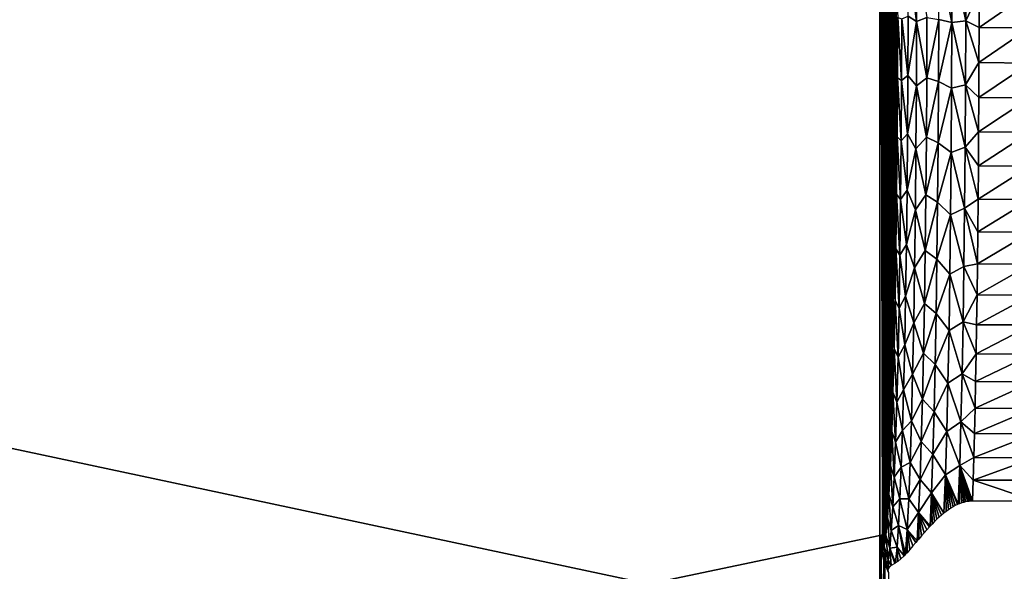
# Model space of a CAD drawing. Header units: millimetres. Extents: x -95 to 95, y -21 to 21.
# Tile 41 of 89: x -12 to 0, y 1 to 8. Entities that reach past the tile are written whole.
import ezdxf

# ---------------------------------------------------------------- set-up
doc = ezdxf.new("R2010")
doc.units = ezdxf.units.MM
doc.header["$LTSCALE"] = 135.540879
for name, color, linetype in [('19', 7, 'CONTINUOUS'), ('2', 7, 'CONTINUOUS'), ('49', 7, 'CONTINUOUS'), ('56', 7, 'CONTINUOUS'), ('72', 7, 'CONTINUOUS')]:
    doc.layers.add(name, color=color, linetype=linetype)

msp = doc.modelspace()

# ---------------------------------------------------------------- linework, layer by layer
at = {"layer": '19', "color": 7, "linetype": 'Continuous', "true_color": 0xe0f2ff}
for points in [[(-1.5, 1.496, 110), (-87.549, -16.549, 110), (-1.5, 16.549, 110), (-1.5, 1.496, 110)], [(-1.5, 16.549, 110), (-87.549, -16.549, 110), (-87.549, 16.549, 110), (-1.5, 16.549, 110)], [(-1.5, -1.496, 110), (-87.549, -16.549, 110), (-1.5, 1.496, 110), (-1.5, -1.496, 110)], [(-1.488, 1.343, 110), (-1.5, -1.496, 110), (-1.5, 1.496, 110), (-1.488, 1.343, 110)], [(-1.488, -1.343, 110), (-1.5, -1.496, 110), (-1.488, 1.343, 110), (-1.488, -1.343, 110)], [(-1.485, 1.324, 110), (-1.488, -1.343, 110), (-1.488, 1.343, 110), (-1.485, 1.324, 110)], [(-1.485, -1.324, 110), (-1.488, -1.343, 110), (-1.485, 1.324, 110), (-1.485, -1.324, 110)], [(-1.453, 1.193, 110), (-1.485, -1.324, 110), (-1.485, 1.324, 110), (-1.453, 1.193, 110)], [(-1.453, -1.193, 110), (-1.485, -1.324, 110), (-1.453, 1.193, 110), (-1.453, -1.193, 110)], [(-1.441, 1.156, 110), (-1.453, -1.193, 110), (-1.453, 1.193, 110), (-1.441, 1.156, 110)], [(-1.441, -1.156, 110), (-1.453, -1.193, 110), (-1.441, 1.156, 110), (-1.441, -1.156, 110)], [(-1.396, 1.05, 110), (-1.441, -1.156, 110), (-1.441, 1.156, 110), (-1.396, 1.05, 110)]]:
    msp.add_3dface(points, dxfattribs=at)
at = {"layer": '2', "color": 7, "linetype": 'Continuous', "true_color": 0xe0f2ff}
for points in [[(94, -20, 112.5), (94, 20, 112.5), (-94, 20, 112.5), (94, -20, 112.5)], [(-94, -20, 112.5), (94, -20, 112.5), (-94, 20, 112.5), (-94, -20, 112.5)]]:
    msp.add_3dface(points, dxfattribs=at)
at = {"layer": '49', "color": 7, "linetype": 'Continuous', "true_color": 0xe0f2ff}
for points in [[(-0.304, 8.046, 101.512), (0.304, 8.043, 101.512), (-0.304, 7.62, 101.546), (-0.304, 8.046, 101.512)], [(0.304, 8.043, 101.512), (0.304, 7.615, 101.547), (-0.304, 7.62, 101.546), (0.304, 8.043, 101.512)], [(-0.304, 7.62, 101.546), (0.304, 7.615, 101.547), (-0.306, 7.196, 101.603), (-0.304, 7.62, 101.546)], [(0.304, 7.615, 101.547), (0.306, 7.191, 101.604), (-0.306, 7.196, 101.603), (0.304, 7.615, 101.547)], [(-0.306, 7.196, 101.603), (0.306, 7.191, 101.604), (-0.307, 6.776, 101.683), (-0.306, 7.196, 101.603)], [(0.306, 7.191, 101.604), (0.307, 6.771, 101.684), (-0.307, 6.776, 101.683), (0.306, 7.191, 101.604)], [(-0.307, 6.776, 101.683), (0.307, 6.771, 101.684), (-0.31, 6.36, 101.785), (-0.307, 6.776, 101.683)], [(0.307, 6.771, 101.684), (0.31, 6.356, 101.786), (-0.31, 6.36, 101.785), (0.307, 6.771, 101.684)], [(-0.31, 6.36, 101.785), (0.31, 6.356, 101.786), (-0.313, 5.951, 101.909), (-0.31, 6.36, 101.785)], [(0.31, 6.356, 101.786), (0.313, 5.947, 101.91), (-0.313, 5.951, 101.909), (0.31, 6.356, 101.786)], [(-0.313, 5.951, 101.909), (0.313, 5.947, 101.91), (-0.316, 5.549, 102.055), (-0.313, 5.951, 101.909)], [(0.313, 5.947, 101.91), (0.316, 5.545, 102.056), (-0.316, 5.549, 102.055), (0.313, 5.947, 101.91)], [(-0.316, 5.549, 102.055), (0.316, 5.545, 102.056), (-0.32, 5.155, 102.222), (-0.316, 5.549, 102.055)], [(0.316, 5.545, 102.056), (0.32, 5.152, 102.224), (-0.32, 5.155, 102.222), (0.316, 5.545, 102.056)], [(-0.32, 5.155, 102.222), (0.32, 5.152, 102.224), (-0.324, 4.77, 102.41), (-0.32, 5.155, 102.222)], [(0.32, 5.152, 102.224), (0.324, 4.768, 102.412), (-0.324, 4.77, 102.41), (0.32, 5.152, 102.224)], [(-0.324, 4.77, 102.41), (0.324, 4.768, 102.412), (-0.329, 4.397, 102.619), (-0.324, 4.77, 102.41)], [(0.324, 4.768, 102.412), (0.329, 4.394, 102.62), (-0.329, 4.397, 102.619), (0.324, 4.768, 102.412)], [(-0.329, 4.397, 102.619), (0.329, 4.394, 102.62), (-0.334, 4.035, 102.846), (-0.329, 4.397, 102.619)], [(0.329, 4.394, 102.62), (0.334, 4.033, 102.848), (-0.334, 4.035, 102.846), (0.329, 4.394, 102.62)], [(-0.334, 4.035, 102.846), (0.334, 4.033, 102.848), (-0.34, 3.685, 103.093), (-0.334, 4.035, 102.846)], [(0.334, 4.033, 102.848), (0.34, 3.683, 103.095), (-0.34, 3.685, 103.093), (0.334, 4.033, 102.848)], [(-0.34, 3.685, 103.093), (0.34, 3.683, 103.095), (-0.346, 3.35, 103.359), (-0.34, 3.685, 103.093)], [(0.34, 3.683, 103.095), (0.346, 3.348, 103.36), (-0.346, 3.35, 103.359), (0.34, 3.683, 103.095)], [(-0.346, 3.35, 103.359), (0.346, 3.348, 103.36), (-0.352, 3.029, 103.642), (-0.346, 3.35, 103.359)], [(0.346, 3.348, 103.36), (0.352, 3.027, 103.643), (-0.352, 3.029, 103.642), (0.346, 3.348, 103.36)], [(-0.352, 3.029, 103.642), (0.352, 3.027, 103.643), (-0.359, 2.723, 103.941), (-0.352, 3.029, 103.642)], [(0.352, 3.027, 103.643), (0.359, 2.722, 103.942), (-0.359, 2.723, 103.941), (0.352, 3.027, 103.643)], [(-0.359, 2.723, 103.941), (0.359, 2.722, 103.942), (-0.366, 2.434, 104.257), (-0.359, 2.723, 103.941)], [(0.359, 2.722, 103.942), (0.366, 2.433, 104.258), (-0.366, 2.434, 104.257), (0.359, 2.722, 103.942)], [(-0.366, 2.434, 104.257), (0.366, 2.433, 104.258), (-0.374, 2.163, 104.587), (-0.366, 2.434, 104.257)], [(0.366, 2.433, 104.258), (0.374, 2.162, 104.588), (-0.374, 2.163, 104.587), (0.366, 2.433, 104.258)], [(-0.374, 2.163, 104.587), (0.382, 1.909, 104.932), (-0.382, 1.909, 104.932), (-0.374, 2.163, 104.587)], [(0.374, 2.162, 104.588), (0.382, 1.909, 104.932), (-0.374, 2.163, 104.587), (0.374, 2.162, 104.588)]]:
    msp.add_3dface(points, dxfattribs=at)
at = {"layer": '56', "color": 7, "linetype": 'Continuous', "true_color": 0xe0f2ff}
for points in [[(-1.354, 3.617, 104.435), (-1.5, 16.549, 110), (-1.348, 3.9, 104.177), (-1.354, 3.617, 104.435)], [(-1.348, 3.9, 104.177), (-1.5, 16.549, 110), (-1.341, 4.197, 103.934), (-1.348, 3.9, 104.177)], [(-1.341, 4.197, 103.934), (-1.5, 16.549, 110), (-1.335, 4.507, 103.708), (-1.341, 4.197, 103.934)], [(-1.335, 4.507, 103.708), (-1.5, 16.549, 110), (-1.33, 4.829, 103.499), (-1.335, 4.507, 103.708)], [(-1.33, 4.829, 103.499), (-1.5, 16.549, 110), (-1.325, 5.161, 103.309), (-1.33, 4.829, 103.499)], [(-1.325, 5.161, 103.309), (-1.5, 16.549, 110), (-1.32, 5.504, 103.136), (-1.325, 5.161, 103.309)], [(-1.32, 5.504, 103.136), (-1.5, 16.549, 110), (-1.316, 5.855, 102.983), (-1.32, 5.504, 103.136)], [(-1.316, 5.855, 102.983), (-1.5, 16.549, 110), (-1.313, 6.215, 102.849), (-1.316, 5.855, 102.983)], [(-1.304, 7.709, 102.516), (-1.5, 16.549, 110), (-1.303, 8.091, 102.484), (-1.304, 7.709, 102.516)], [(-1.305, 7.329, 102.569), (-1.5, 16.549, 110), (-1.304, 7.709, 102.516), (-1.305, 7.329, 102.569)], [(-1.313, 6.215, 102.849), (-1.5, 16.549, 110), (-1.31, 6.581, 102.735), (-1.313, 6.215, 102.849)], [(-1.31, 6.581, 102.735), (-1.5, 16.549, 110), (-1.307, 6.953, 102.642), (-1.31, 6.581, 102.735)], [(-1.307, 6.953, 102.642), (-1.5, 16.549, 110), (-1.305, 7.329, 102.569), (-1.307, 6.953, 102.642)], [(-1.47, 1.505, 108.847), (-1.5, 16.549, 110), (-1.46, 1.55, 108.465), (-1.47, 1.505, 108.847)], [(-1.46, 1.55, 108.465), (-1.5, 16.549, 110), (-1.45, 1.615, 108.086), (-1.46, 1.55, 108.465)], [(-1.45, 1.615, 108.086), (-1.5, 16.549, 110), (-1.44, 1.702, 107.712), (-1.45, 1.615, 108.086)], [(-1.44, 1.702, 107.712), (-1.5, 16.549, 110), (-1.43, 1.809, 107.342), (-1.44, 1.702, 107.712)], [(-1.43, 1.809, 107.342), (-1.5, 16.549, 110), (-1.421, 1.936, 106.979), (-1.43, 1.809, 107.342)], [(-1.421, 1.936, 106.979), (-1.5, 16.549, 110), (-1.412, 2.083, 106.624), (-1.421, 1.936, 106.979)], [(-1.5, 1.496, 110), (-1.5, 16.549, 110), (-1.47, 1.505, 108.847), (-1.5, 1.496, 110)], [(-1.412, 2.083, 106.624), (-1.5, 16.549, 110), (-1.403, 2.249, 106.277), (-1.412, 2.083, 106.624)], [(-1.403, 2.249, 106.277), (-1.5, 16.549, 110), (-1.394, 2.434, 105.94), (-1.403, 2.249, 106.277)], [(-1.394, 2.434, 105.94), (-1.5, 16.549, 110), (-1.385, 2.637, 105.613), (-1.394, 2.434, 105.94)], [(-1.385, 2.637, 105.613), (-1.5, 16.549, 110), (-1.377, 2.858, 105.299), (-1.385, 2.637, 105.613)], [(-1.377, 2.858, 105.299), (-1.5, 16.549, 110), (-1.369, 3.095, 104.997), (-1.377, 2.858, 105.299)], [(-1.369, 3.095, 104.997), (-1.5, 16.549, 110), (-1.361, 3.348, 104.709), (-1.369, 3.095, 104.997)], [(-1.361, 3.348, 104.709), (-1.5, 16.549, 110), (-1.354, 3.617, 104.435), (-1.361, 3.348, 104.709)], [(-1.48, 1.481, 109.231), (-1.5, 1.496, 110), (-1.47, 1.505, 108.847), (-1.48, 1.481, 109.231)], [(-1.49, 1.478, 109.616), (-1.5, 1.496, 110), (-1.48, 1.481, 109.231), (-1.49, 1.478, 109.616)]]:
    msp.add_3dface(points, dxfattribs=at)
at = {"layer": '72', "color": 7, "linetype": 'Continuous', "true_color": 0xe0f2ff}
for points in [[(-1.159, 7.755, 102.016), (-1.158, 8.477, 101.981), (-1.057, 7.693, 101.882), (-1.159, 7.755, 102.016)], [(-1.057, 7.693, 101.882), (-1.158, 8.477, 101.981), (-1.06, 8.477, 101.846), (-1.057, 7.693, 101.882)], [(-1.056, 8.477, 101.842), (-1.057, 7.693, 101.882), (-1.06, 8.477, 101.846), (-1.056, 8.477, 101.842)], [(-1.057, 7.693, 101.882), (-1.056, 8.477, 101.842), (-0.933, 7.741, 101.757), (-1.057, 7.693, 101.882)], [(-0.789, 7.718, 101.662), (-0.788, 8.477, 101.626), (-0.632, 7.678, 101.595), (-0.789, 7.718, 101.662)], [(-0.632, 7.678, 101.595), (-0.788, 8.477, 101.626), (-0.64, 8.477, 101.558), (-0.632, 7.678, 101.595)], [(-0.631, 8.477, 101.555), (-0.632, 7.678, 101.595), (-0.64, 8.477, 101.558), (-0.631, 8.477, 101.555)], [(-0.632, 7.678, 101.595), (-0.631, 8.477, 101.555), (-0.464, 7.7, 101.551), (-0.632, 7.678, 101.595)], [(-0.464, 7.7, 101.551), (-0.631, 8.477, 101.555), (-0.474, 8.477, 101.515), (-0.464, 7.7, 101.551)], [(-0.463, 8.477, 101.513), (-0.464, 7.7, 101.551), (-0.474, 8.477, 101.515), (-0.463, 8.477, 101.513)], [(-0.304, 8.046, 101.512), (-0.464, 7.7, 101.551), (-0.463, 8.477, 101.513), (-0.304, 8.046, 101.512)], [(-1.304, 7.709, 102.516), (-1.303, 8.091, 102.484), (-1.285, 7.741, 102.34), (-1.304, 7.709, 102.516)], [(-0.304, 8.046, 101.512), (-0.304, 7.62, 101.546), (-0.464, 7.7, 101.551), (-0.304, 8.046, 101.512)], [(-1.287, 7.013, 102.453), (-1.304, 7.709, 102.516), (-1.285, 7.741, 102.34), (-1.287, 7.013, 102.453)], [(-1.287, 7.013, 102.453), (-1.285, 7.741, 102.34), (-1.239, 6.98, 102.291), (-1.287, 7.013, 102.453)], [(-1.239, 6.98, 102.291), (-1.285, 7.741, 102.34), (-1.236, 7.724, 102.175), (-1.239, 6.98, 102.291)], [(-1.239, 6.98, 102.291), (-1.236, 7.724, 102.175), (-1.162, 7.041, 102.12), (-1.239, 6.98, 102.291)], [(-1.162, 7.041, 102.12), (-1.236, 7.724, 102.175), (-1.159, 7.755, 102.016), (-1.162, 7.041, 102.12)], [(-1.162, 7.041, 102.12), (-1.159, 7.755, 102.016), (-1.057, 7.693, 101.882), (-1.162, 7.041, 102.12)], [(-0.935, 7.013, 101.861), (-1.057, 7.693, 101.882), (-0.933, 7.741, 101.757), (-0.935, 7.013, 101.861)], [(-0.935, 7.013, 101.861), (-0.933, 7.741, 101.757), (-0.789, 7.718, 101.662), (-0.935, 7.013, 101.861)], [(-1.305, 7.329, 102.569), (-1.304, 7.709, 102.516), (-1.287, 7.013, 102.453), (-1.305, 7.329, 102.569)], [(-1.06, 6.917, 102.003), (-1.162, 7.041, 102.12), (-1.057, 7.693, 101.882), (-1.06, 6.917, 102.003)], [(-1.06, 6.917, 102.003), (-1.057, 7.693, 101.882), (-0.935, 7.013, 101.861), (-1.06, 6.917, 102.003)], [(-0.792, 6.967, 101.772), (-0.935, 7.013, 101.861), (-0.789, 7.718, 101.662), (-0.792, 6.967, 101.772)], [(-0.792, 6.967, 101.772), (-0.789, 7.718, 101.662), (-0.632, 7.678, 101.595), (-0.792, 6.967, 101.772)], [(-0.635, 6.888, 101.716), (-0.792, 6.967, 101.772), (-0.632, 7.678, 101.595), (-0.635, 6.888, 101.716)], [(-0.635, 6.888, 101.716), (-0.632, 7.678, 101.595), (-0.467, 6.93, 101.664), (-0.635, 6.888, 101.716)], [(-0.467, 6.93, 101.664), (-0.632, 7.678, 101.595), (-0.464, 7.7, 101.551), (-0.467, 6.93, 101.664)], [(-0.306, 7.196, 101.603), (-0.467, 6.93, 101.664), (-0.464, 7.7, 101.551), (-0.306, 7.196, 101.603)], [(-0.304, 7.62, 101.546), (-0.306, 7.196, 101.603), (-0.464, 7.7, 101.551), (-0.304, 7.62, 101.546)], [(-1.307, 6.953, 102.642), (-1.305, 7.329, 102.569), (-1.287, 7.013, 102.453), (-1.307, 6.953, 102.642)], [(-0.306, 7.196, 101.603), (-0.307, 6.776, 101.683), (-0.467, 6.93, 101.664), (-0.306, 7.196, 101.603)], [(-1.292, 6.3, 102.64), (-1.307, 6.953, 102.642), (-1.287, 7.013, 102.453), (-1.292, 6.3, 102.64)], [(-1.292, 6.3, 102.64), (-1.287, 7.013, 102.453), (-1.244, 6.252, 102.482), (-1.292, 6.3, 102.64)], [(-1.244, 6.252, 102.482), (-1.287, 7.013, 102.453), (-1.239, 6.98, 102.291), (-1.244, 6.252, 102.482)], [(-1.166, 6.339, 102.293), (-1.239, 6.98, 102.291), (-1.162, 7.041, 102.12), (-1.166, 6.339, 102.293)], [(-1.166, 6.339, 102.293), (-1.162, 7.041, 102.12), (-1.06, 6.917, 102.003), (-1.166, 6.339, 102.293)], [(-0.94, 6.298, 102.034), (-1.06, 6.917, 102.003), (-0.935, 7.013, 101.861), (-0.94, 6.298, 102.034)], [(-0.94, 6.298, 102.034), (-0.935, 7.013, 101.861), (-0.792, 6.967, 101.772), (-0.94, 6.298, 102.034)], [(-1.31, 6.581, 102.735), (-1.307, 6.953, 102.642), (-1.292, 6.3, 102.64), (-1.31, 6.581, 102.735)], [(-1.244, 6.252, 102.482), (-1.239, 6.98, 102.291), (-1.166, 6.339, 102.293), (-1.244, 6.252, 102.482)], [(-1.066, 6.158, 102.202), (-1.166, 6.339, 102.293), (-1.06, 6.917, 102.003), (-1.066, 6.158, 102.202)], [(-1.066, 6.158, 102.202), (-1.06, 6.917, 102.003), (-0.94, 6.298, 102.034), (-1.066, 6.158, 102.202)], [(-0.797, 6.23, 101.953), (-0.94, 6.298, 102.034), (-0.792, 6.967, 101.772), (-0.797, 6.23, 101.953)], [(-0.797, 6.23, 101.953), (-0.792, 6.967, 101.772), (-0.635, 6.888, 101.716), (-0.797, 6.23, 101.953)], [(-0.64, 6.113, 101.915), (-0.797, 6.23, 101.953), (-0.635, 6.888, 101.716), (-0.64, 6.113, 101.915)], [(-0.64, 6.113, 101.915), (-0.635, 6.888, 101.716), (-0.472, 6.176, 101.852), (-0.64, 6.113, 101.915)], [(-0.472, 6.176, 101.852), (-0.635, 6.888, 101.716), (-0.467, 6.93, 101.664), (-0.472, 6.176, 101.852)], [(-0.31, 6.36, 101.785), (-0.472, 6.176, 101.852), (-0.467, 6.93, 101.664), (-0.31, 6.36, 101.785)], [(-0.307, 6.776, 101.683), (-0.31, 6.36, 101.785), (-0.467, 6.93, 101.664), (-0.307, 6.776, 101.683)], [(-1.313, 6.215, 102.849), (-1.31, 6.581, 102.735), (-1.292, 6.3, 102.64), (-1.313, 6.215, 102.849)], [(-1.299, 5.61, 102.9), (-1.313, 6.215, 102.849), (-1.292, 6.3, 102.64), (-1.299, 5.61, 102.9)], [(-1.299, 5.61, 102.9), (-1.292, 6.3, 102.64), (-1.251, 5.547, 102.747), (-1.299, 5.61, 102.9)], [(-1.251, 5.547, 102.747), (-1.292, 6.3, 102.64), (-1.244, 6.252, 102.482), (-1.251, 5.547, 102.747)], [(-1.173, 5.658, 102.532), (-1.244, 6.252, 102.482), (-1.166, 6.339, 102.293), (-1.173, 5.658, 102.532)], [(-1.173, 5.658, 102.532), (-1.166, 6.339, 102.293), (-1.066, 6.158, 102.202), (-1.173, 5.658, 102.532)], [(-0.946, 5.602, 102.274), (-1.066, 6.158, 102.202), (-0.94, 6.298, 102.034), (-0.946, 5.602, 102.274)], [(-0.946, 5.602, 102.274), (-0.94, 6.298, 102.034), (-0.797, 6.23, 101.953), (-0.946, 5.602, 102.274)], [(-0.31, 6.36, 101.785), (-0.313, 5.951, 101.909), (-0.472, 6.176, 101.852), (-0.31, 6.36, 101.785)], [(-1.316, 5.855, 102.983), (-1.313, 6.215, 102.849), (-1.299, 5.61, 102.9), (-1.316, 5.855, 102.983)], [(-1.251, 5.547, 102.747), (-1.244, 6.252, 102.482), (-1.173, 5.658, 102.532), (-1.251, 5.547, 102.747)], [(-0.804, 5.514, 102.205), (-0.946, 5.602, 102.274), (-0.797, 6.23, 101.953), (-0.804, 5.514, 102.205)], [(-0.804, 5.514, 102.205), (-0.797, 6.23, 101.953), (-0.64, 6.113, 101.915), (-0.804, 5.514, 102.205)], [(-0.479, 5.443, 102.112), (-0.64, 6.113, 101.915), (-0.472, 6.176, 101.852), (-0.479, 5.443, 102.112)], [(-0.316, 5.549, 102.055), (-0.479, 5.443, 102.112), (-0.472, 6.176, 101.852), (-0.316, 5.549, 102.055)], [(-0.313, 5.951, 101.909), (-0.316, 5.549, 102.055), (-0.472, 6.176, 101.852), (-0.313, 5.951, 101.909)], [(-1.073, 5.423, 102.479), (-1.173, 5.658, 102.532), (-1.066, 6.158, 102.202), (-1.073, 5.423, 102.479)], [(-1.073, 5.423, 102.479), (-1.066, 6.158, 102.202), (-0.946, 5.602, 102.274), (-1.073, 5.423, 102.479)], [(-0.647, 5.363, 102.191), (-0.804, 5.514, 102.205), (-0.64, 6.113, 101.915), (-0.647, 5.363, 102.191)], [(-0.647, 5.363, 102.191), (-0.64, 6.113, 101.915), (-0.479, 5.443, 102.112), (-0.647, 5.363, 102.191)], [(-1.32, 5.504, 103.136), (-1.316, 5.855, 102.983), (-1.299, 5.61, 102.9), (-1.32, 5.504, 103.136)], [(-1.308, 4.951, 103.229), (-1.32, 5.504, 103.136), (-1.299, 5.61, 102.9), (-1.308, 4.951, 103.229)], [(-1.308, 4.951, 103.229), (-1.299, 5.61, 102.9), (-1.26, 4.873, 103.082), (-1.308, 4.951, 103.229)], [(-1.26, 4.873, 103.082), (-1.299, 5.61, 102.9), (-1.251, 5.547, 102.747), (-1.26, 4.873, 103.082)], [(-1.181, 5.003, 102.835), (-1.251, 5.547, 102.747), (-1.173, 5.658, 102.532), (-1.181, 5.003, 102.835)], [(-1.181, 5.003, 102.835), (-1.173, 5.658, 102.532), (-1.073, 5.423, 102.479), (-1.181, 5.003, 102.835)], [(-0.954, 4.932, 102.579), (-1.073, 5.423, 102.479), (-0.946, 5.602, 102.274), (-0.954, 4.932, 102.579)], [(-0.954, 4.932, 102.579), (-0.946, 5.602, 102.274), (-0.804, 5.514, 102.205), (-0.954, 4.932, 102.579)], [(-1.325, 5.161, 103.309), (-1.32, 5.504, 103.136), (-1.308, 4.951, 103.229), (-1.325, 5.161, 103.309)], [(-1.26, 4.873, 103.082), (-1.251, 5.547, 102.747), (-1.181, 5.003, 102.835), (-1.26, 4.873, 103.082)], [(-0.812, 4.825, 102.525), (-0.954, 4.932, 102.579), (-0.804, 5.514, 102.205), (-0.812, 4.825, 102.525)], [(-0.812, 4.825, 102.525), (-0.804, 5.514, 102.205), (-0.647, 5.363, 102.191), (-0.812, 4.825, 102.525)], [(-0.316, 5.549, 102.055), (-0.32, 5.155, 102.222), (-0.479, 5.443, 102.112), (-0.316, 5.549, 102.055)], [(-1.082, 4.721, 102.829), (-1.181, 5.003, 102.835), (-1.073, 5.423, 102.479), (-1.082, 4.721, 102.829)], [(-1.082, 4.721, 102.829), (-1.073, 5.423, 102.479), (-0.954, 4.932, 102.579), (-1.082, 4.721, 102.829)], [(-0.656, 4.644, 102.542), (-0.812, 4.825, 102.525), (-0.647, 5.363, 102.191), (-0.656, 4.644, 102.542)], [(-0.656, 4.644, 102.542), (-0.647, 5.363, 102.191), (-0.487, 4.739, 102.442), (-0.656, 4.644, 102.542)], [(-0.487, 4.739, 102.442), (-0.647, 5.363, 102.191), (-0.479, 5.443, 102.112), (-0.487, 4.739, 102.442)], [(-0.324, 4.77, 102.41), (-0.487, 4.739, 102.442), (-0.479, 5.443, 102.112), (-0.324, 4.77, 102.41)], [(-0.32, 5.155, 102.222), (-0.324, 4.77, 102.41), (-0.479, 5.443, 102.112), (-0.32, 5.155, 102.222)], [(-1.33, 4.829, 103.499), (-1.325, 5.161, 103.309), (-1.308, 4.951, 103.229), (-1.33, 4.829, 103.499)], [(-1.19, 4.38, 103.2), (-1.26, 4.873, 103.082), (-1.181, 5.003, 102.835), (-1.19, 4.38, 103.2)], [(-1.19, 4.38, 103.2), (-1.181, 5.003, 102.835), (-1.082, 4.721, 102.829), (-1.19, 4.38, 103.2)], [(-1.318, 4.329, 103.623), (-1.33, 4.829, 103.499), (-1.308, 4.951, 103.229), (-1.318, 4.329, 103.623)], [(-1.318, 4.329, 103.623), (-1.308, 4.951, 103.229), (-1.27, 4.236, 103.485), (-1.318, 4.329, 103.623)], [(-1.27, 4.236, 103.485), (-1.308, 4.951, 103.229), (-1.26, 4.873, 103.082), (-1.27, 4.236, 103.485)], [(-1.27, 4.236, 103.485), (-1.26, 4.873, 103.082), (-1.19, 4.38, 103.2), (-1.27, 4.236, 103.485)], [(-0.964, 4.294, 102.945), (-1.082, 4.721, 102.829), (-0.954, 4.932, 102.579), (-0.964, 4.294, 102.945)], [(-0.964, 4.294, 102.945), (-0.954, 4.932, 102.579), (-0.812, 4.825, 102.525), (-0.964, 4.294, 102.945)], [(-1.335, 4.507, 103.708), (-1.33, 4.829, 103.499), (-1.318, 4.329, 103.623), (-1.335, 4.507, 103.708)], [(-0.822, 4.171, 102.91), (-0.964, 4.294, 102.945), (-0.812, 4.825, 102.525), (-0.822, 4.171, 102.91)], [(-0.822, 4.171, 102.91), (-0.812, 4.825, 102.525), (-0.656, 4.644, 102.542), (-0.822, 4.171, 102.91)], [(-0.324, 4.77, 102.41), (-0.329, 4.397, 102.619), (-0.487, 4.739, 102.442), (-0.324, 4.77, 102.41)], [(-1.093, 4.058, 103.25), (-1.19, 4.38, 103.2), (-1.082, 4.721, 102.829), (-1.093, 4.058, 103.25)], [(-1.093, 4.058, 103.25), (-1.082, 4.721, 102.829), (-0.964, 4.294, 102.945), (-1.093, 4.058, 103.25)], [(-0.667, 3.965, 102.962), (-0.822, 4.171, 102.91), (-0.656, 4.644, 102.542), (-0.667, 3.965, 102.962)], [(-0.667, 3.965, 102.962), (-0.656, 4.644, 102.542), (-0.498, 4.07, 102.839), (-0.667, 3.965, 102.962)], [(-0.498, 4.07, 102.839), (-0.656, 4.644, 102.542), (-0.487, 4.739, 102.442), (-0.498, 4.07, 102.839)], [(-0.329, 4.397, 102.619), (-0.498, 4.07, 102.839), (-0.487, 4.739, 102.442), (-0.329, 4.397, 102.619)], [(-1.341, 4.197, 103.934), (-1.335, 4.507, 103.708), (-1.318, 4.329, 103.623), (-1.341, 4.197, 103.934)], [(-0.329, 4.397, 102.619), (-0.334, 4.035, 102.846), (-0.498, 4.07, 102.839), (-0.329, 4.397, 102.619)], [(-1.33, 3.751, 104.08), (-1.341, 4.197, 103.934), (-1.318, 4.329, 103.623), (-1.33, 3.751, 104.08)], [(-1.33, 3.751, 104.08), (-1.318, 4.329, 103.623), (-1.282, 3.645, 103.951), (-1.33, 3.751, 104.08)], [(-1.282, 3.645, 103.951), (-1.318, 4.329, 103.623), (-1.27, 4.236, 103.485), (-1.282, 3.645, 103.951)], [(-1.201, 3.795, 103.623), (-1.27, 4.236, 103.485), (-1.19, 4.38, 103.2), (-1.201, 3.795, 103.623)], [(-1.201, 3.795, 103.623), (-1.19, 4.38, 103.2), (-1.093, 4.058, 103.25), (-1.201, 3.795, 103.623)], [(-0.975, 3.694, 103.371), (-1.093, 4.058, 103.25), (-0.964, 4.294, 102.945), (-0.975, 3.694, 103.371)], [(-0.975, 3.694, 103.371), (-0.964, 4.294, 102.945), (-0.822, 4.171, 102.91), (-0.975, 3.694, 103.371)], [(-1.348, 3.9, 104.177), (-1.341, 4.197, 103.934), (-1.33, 3.751, 104.08), (-1.348, 3.9, 104.177)], [(-1.282, 3.645, 103.951), (-1.27, 4.236, 103.485), (-1.201, 3.795, 103.623), (-1.282, 3.645, 103.951)], [(-0.834, 3.556, 103.355), (-0.975, 3.694, 103.371), (-0.822, 4.171, 102.91), (-0.834, 3.556, 103.355)], [(-0.834, 3.556, 103.355), (-0.822, 4.171, 102.91), (-0.667, 3.965, 102.962), (-0.834, 3.556, 103.355)], [(-1.106, 3.442, 103.736), (-1.201, 3.795, 103.623), (-1.093, 4.058, 103.25), (-1.106, 3.442, 103.736)], [(-1.106, 3.442, 103.736), (-1.093, 4.058, 103.25), (-0.975, 3.694, 103.371), (-1.106, 3.442, 103.736)], [(-0.51, 3.443, 103.299), (-0.667, 3.965, 102.962), (-0.498, 4.07, 102.839), (-0.51, 3.443, 103.299)], [(-0.34, 3.685, 103.093), (-0.51, 3.443, 103.299), (-0.498, 4.07, 102.839), (-0.34, 3.685, 103.093)], [(-0.334, 4.035, 102.846), (-0.34, 3.685, 103.093), (-0.498, 4.07, 102.839), (-0.334, 4.035, 102.846)], [(-0.68, 3.331, 103.449), (-0.834, 3.556, 103.355), (-0.667, 3.965, 102.962), (-0.68, 3.331, 103.449)], [(-0.68, 3.331, 103.449), (-0.667, 3.965, 102.962), (-0.51, 3.443, 103.299), (-0.68, 3.331, 103.449)], [(-1.354, 3.617, 104.435), (-1.348, 3.9, 104.177), (-1.33, 3.751, 104.08), (-1.354, 3.617, 104.435)], [(-1.343, 3.222, 104.593), (-1.354, 3.617, 104.435), (-1.33, 3.751, 104.08), (-1.343, 3.222, 104.593)], [(-1.343, 3.222, 104.593), (-1.33, 3.751, 104.08), (-1.296, 3.104, 104.475), (-1.343, 3.222, 104.593)], [(-1.296, 3.104, 104.475), (-1.33, 3.751, 104.08), (-1.282, 3.645, 103.951), (-1.296, 3.104, 104.475)], [(-1.214, 3.253, 104.101), (-1.282, 3.645, 103.951), (-1.201, 3.795, 103.623), (-1.214, 3.253, 104.101)], [(-1.214, 3.253, 104.101), (-1.201, 3.795, 103.623), (-1.106, 3.442, 103.736), (-1.214, 3.253, 104.101)], [(-0.987, 3.137, 103.851), (-1.106, 3.442, 103.736), (-0.975, 3.694, 103.371), (-0.987, 3.137, 103.851)], [(-0.987, 3.137, 103.851), (-0.975, 3.694, 103.371), (-0.834, 3.556, 103.355), (-0.987, 3.137, 103.851)], [(-0.34, 3.685, 103.093), (-0.346, 3.35, 103.359), (-0.51, 3.443, 103.299), (-0.34, 3.685, 103.093)], [(-1.361, 3.348, 104.709), (-1.354, 3.617, 104.435), (-1.343, 3.222, 104.593), (-1.361, 3.348, 104.709)], [(-1.296, 3.104, 104.475), (-1.282, 3.645, 103.951), (-1.214, 3.253, 104.101), (-1.296, 3.104, 104.475)], [(-0.847, 2.988, 103.859), (-0.987, 3.137, 103.851), (-0.834, 3.556, 103.355), (-0.847, 2.988, 103.859)], [(-0.847, 2.988, 103.859), (-0.834, 3.556, 103.355), (-0.68, 3.331, 103.449), (-0.847, 2.988, 103.859)], [(-1.369, 3.095, 104.997), (-1.361, 3.348, 104.709), (-1.343, 3.222, 104.593), (-1.369, 3.095, 104.997)], [(-1.12, 2.879, 104.283), (-1.214, 3.253, 104.101), (-1.106, 3.442, 103.736), (-1.12, 2.879, 104.283)], [(-1.12, 2.879, 104.283), (-1.106, 3.442, 103.736), (-0.987, 3.137, 103.851), (-1.12, 2.879, 104.283)], [(-0.695, 2.749, 103.998), (-0.847, 2.988, 103.859), (-0.68, 3.331, 103.449), (-0.695, 2.749, 103.998)], [(-0.695, 2.749, 103.998), (-0.68, 3.331, 103.449), (-0.523, 2.864, 103.819), (-0.695, 2.749, 103.998)], [(-0.523, 2.864, 103.819), (-0.68, 3.331, 103.449), (-0.51, 3.443, 103.299), (-0.523, 2.864, 103.819)], [(-0.352, 3.029, 103.642), (-0.523, 2.864, 103.819), (-0.51, 3.443, 103.299), (-0.352, 3.029, 103.642)], [(-0.346, 3.35, 103.359), (-0.352, 3.029, 103.642), (-0.51, 3.443, 103.299), (-0.346, 3.35, 103.359)], [(-1.358, 2.749, 105.158), (-1.369, 3.095, 104.997), (-1.343, 3.222, 104.593), (-1.358, 2.749, 105.158)], [(-1.358, 2.749, 105.158), (-1.343, 3.222, 104.593), (-1.311, 2.62, 105.052), (-1.358, 2.749, 105.158)], [(-1.311, 2.62, 105.052), (-1.343, 3.222, 104.593), (-1.296, 3.104, 104.475), (-1.311, 2.62, 105.052)], [(-1.228, 2.76, 104.629), (-1.296, 3.104, 104.475), (-1.214, 3.253, 104.101), (-1.228, 2.76, 104.629)], [(-1.228, 2.76, 104.629), (-1.214, 3.253, 104.101), (-1.12, 2.879, 104.283), (-1.228, 2.76, 104.629)], [(-1.377, 2.858, 105.299), (-1.369, 3.095, 104.997), (-1.358, 2.749, 105.158), (-1.377, 2.858, 105.299)], [(-1.311, 2.62, 105.052), (-1.296, 3.104, 104.475), (-1.228, 2.76, 104.629), (-1.311, 2.62, 105.052)], [(-1.001, 2.627, 104.382), (-1.12, 2.879, 104.283), (-0.987, 3.137, 103.851), (-1.001, 2.627, 104.382)], [(-1.001, 2.627, 104.382), (-0.987, 3.137, 103.851), (-0.847, 2.988, 103.859), (-1.001, 2.627, 104.382)], [(-0.861, 2.471, 104.414), (-1.001, 2.627, 104.382), (-0.847, 2.988, 103.859), (-0.861, 2.471, 104.414)], [(-0.861, 2.471, 104.414), (-0.847, 2.988, 103.859), (-0.695, 2.749, 103.998), (-0.861, 2.471, 104.414)], [(-0.352, 3.029, 103.642), (-0.359, 2.723, 103.941), (-0.523, 2.864, 103.819), (-0.352, 3.029, 103.642)], [(-1.385, 2.637, 105.613), (-1.377, 2.858, 105.299), (-1.374, 2.336, 105.768), (-1.385, 2.637, 105.613)], [(-1.374, 2.336, 105.768), (-1.377, 2.858, 105.299), (-1.358, 2.749, 105.158), (-1.374, 2.336, 105.768)], [(-1.136, 2.375, 104.885), (-1.228, 2.76, 104.629), (-1.12, 2.879, 104.283), (-1.136, 2.375, 104.885)], [(-1.136, 2.375, 104.885), (-1.12, 2.879, 104.283), (-1.001, 2.627, 104.382), (-1.136, 2.375, 104.885)], [(-0.538, 2.339, 104.391), (-0.695, 2.749, 103.998), (-0.523, 2.864, 103.819), (-0.538, 2.339, 104.391)], [(-0.366, 2.434, 104.257), (-0.538, 2.339, 104.391), (-0.523, 2.864, 103.819), (-0.366, 2.434, 104.257)], [(-0.359, 2.723, 103.941), (-0.366, 2.434, 104.257), (-0.523, 2.864, 103.819), (-0.359, 2.723, 103.941)], [(-1.374, 2.336, 105.768), (-1.358, 2.749, 105.158), (-1.328, 2.198, 105.675), (-1.374, 2.336, 105.768)], [(-1.328, 2.198, 105.675), (-1.358, 2.749, 105.158), (-1.311, 2.62, 105.052), (-1.328, 2.198, 105.675)], [(-1.243, 2.32, 105.201), (-1.311, 2.62, 105.052), (-1.228, 2.76, 104.629), (-1.243, 2.32, 105.201)], [(-1.243, 2.32, 105.201), (-1.228, 2.76, 104.629), (-1.136, 2.375, 104.885), (-1.243, 2.32, 105.201)], [(-0.71, 2.226, 104.602), (-0.861, 2.471, 104.414), (-0.695, 2.749, 103.998), (-0.71, 2.226, 104.602)], [(-0.71, 2.226, 104.602), (-0.695, 2.749, 103.998), (-0.538, 2.339, 104.391), (-0.71, 2.226, 104.602)], [(-1.394, 2.434, 105.94), (-1.385, 2.637, 105.613), (-1.374, 2.336, 105.768), (-1.394, 2.434, 105.94)], [(-1.328, 2.198, 105.675), (-1.311, 2.62, 105.052), (-1.243, 2.32, 105.201), (-1.328, 2.198, 105.675)], [(-1.016, 2.171, 104.959), (-1.136, 2.375, 104.885), (-1.001, 2.627, 104.382), (-1.016, 2.171, 104.959)], [(-1.016, 2.171, 104.959), (-1.001, 2.627, 104.382), (-0.861, 2.471, 104.414), (-1.016, 2.171, 104.959)], [(-1.403, 2.249, 106.277), (-1.394, 2.434, 105.94), (-1.391, 1.989, 106.417), (-1.403, 2.249, 106.277)], [(-1.391, 1.989, 106.417), (-1.394, 2.434, 105.94), (-1.374, 2.336, 105.768), (-1.391, 1.989, 106.417)], [(-1.153, 1.936, 105.535), (-1.243, 2.32, 105.201), (-1.136, 2.375, 104.885), (-1.153, 1.936, 105.535)], [(-1.153, 1.936, 105.535), (-1.136, 2.375, 104.885), (-1.016, 2.171, 104.959), (-1.153, 1.936, 105.535)], [(-0.877, 2.01, 105.017), (-1.016, 2.171, 104.959), (-0.861, 2.471, 104.414), (-0.877, 2.01, 105.017)], [(-0.877, 2.01, 105.017), (-0.861, 2.471, 104.414), (-0.71, 2.226, 104.602), (-0.877, 2.01, 105.017)], [(-0.366, 2.434, 104.257), (-0.374, 2.163, 104.587), (-0.538, 2.339, 104.391), (-0.366, 2.434, 104.257)], [(-1.391, 1.989, 106.417), (-1.374, 2.336, 105.768), (-1.345, 1.842, 106.339), (-1.391, 1.989, 106.417)], [(-1.345, 1.842, 106.339), (-1.374, 2.336, 105.768), (-1.328, 2.198, 105.675), (-1.345, 1.842, 106.339)], [(-1.259, 1.937, 105.813), (-1.328, 2.198, 105.675), (-1.243, 2.32, 105.201), (-1.259, 1.937, 105.813)], [(-1.259, 1.937, 105.813), (-1.243, 2.32, 105.201), (-1.153, 1.936, 105.535), (-1.259, 1.937, 105.813)], [(-0.555, 1.872, 105.012), (-0.71, 2.226, 104.602), (-0.538, 2.339, 104.391), (-0.555, 1.872, 105.012)], [(-0.555, 1.872, 105.012), (-0.538, 2.339, 104.391), (-0.539, 1.878, 104.999), (-0.555, 1.872, 105.012)], [(-0.539, 1.878, 104.999), (-0.538, 2.339, 104.391), (-0.514, 1.887, 104.979), (-0.539, 1.878, 104.999)], [(-0.423, 1.906, 104.937), (-0.538, 2.339, 104.391), (-0.402, 1.908, 104.934), (-0.423, 1.906, 104.937)], [(-0.445, 1.904, 104.943), (-0.538, 2.339, 104.391), (-0.423, 1.906, 104.937), (-0.445, 1.904, 104.943)], [(-0.467, 1.899, 104.952), (-0.538, 2.339, 104.391), (-0.445, 1.904, 104.943), (-0.467, 1.899, 104.952)], [(-0.49, 1.894, 104.964), (-0.538, 2.339, 104.391), (-0.467, 1.899, 104.952), (-0.49, 1.894, 104.964)], [(-0.514, 1.887, 104.979), (-0.538, 2.339, 104.391), (-0.49, 1.894, 104.964), (-0.514, 1.887, 104.979)], [(-0.538, 2.339, 104.391), (-0.382, 1.909, 104.932), (-0.402, 1.908, 104.934), (-0.538, 2.339, 104.391)], [(-0.374, 2.163, 104.587), (-0.382, 1.909, 104.932), (-0.538, 2.339, 104.391), (-0.374, 2.163, 104.587)], [(-1.412, 2.083, 106.624), (-1.403, 2.249, 106.277), (-1.391, 1.989, 106.417), (-1.412, 2.083, 106.624)], [(-1.345, 1.842, 106.339), (-1.328, 2.198, 105.675), (-1.259, 1.937, 105.813), (-1.345, 1.842, 106.339)], [(-1.033, 1.771, 105.576), (-1.153, 1.936, 105.535), (-1.016, 2.171, 104.959), (-1.033, 1.771, 105.576)], [(-1.033, 1.771, 105.576), (-1.016, 2.171, 104.959), (-0.877, 2.01, 105.017), (-1.033, 1.771, 105.576)], [(-0.728, 1.765, 105.256), (-0.877, 2.01, 105.017), (-0.71, 2.226, 104.602), (-0.728, 1.765, 105.256)], [(-0.728, 1.765, 105.256), (-0.71, 2.226, 104.602), (-0.7, 1.786, 105.206), (-0.728, 1.765, 105.256)], [(-0.565, 1.867, 105.022), (-0.71, 2.226, 104.602), (-0.555, 1.872, 105.012), (-0.565, 1.867, 105.022)], [(-0.591, 1.855, 105.05), (-0.71, 2.226, 104.602), (-0.565, 1.867, 105.022), (-0.591, 1.855, 105.05)], [(-0.618, 1.84, 105.082), (-0.71, 2.226, 104.602), (-0.591, 1.855, 105.05), (-0.618, 1.84, 105.082)], [(-0.645, 1.824, 105.119), (-0.71, 2.226, 104.602), (-0.618, 1.84, 105.082), (-0.645, 1.824, 105.119)], [(-0.673, 1.806, 105.16), (-0.71, 2.226, 104.602), (-0.645, 1.824, 105.119), (-0.673, 1.806, 105.16)], [(-0.7, 1.786, 105.206), (-0.71, 2.226, 104.602), (-0.673, 1.806, 105.16), (-0.7, 1.786, 105.206)], [(-1.421, 1.936, 106.979), (-1.412, 2.083, 106.624), (-1.409, 1.709, 107.099), (-1.421, 1.936, 106.979)], [(-1.409, 1.709, 107.099), (-1.412, 2.083, 106.624), (-1.391, 1.989, 106.417), (-1.409, 1.709, 107.099)], [(-1.43, 1.809, 107.342), (-1.421, 1.936, 106.979), (-1.409, 1.709, 107.099), (-1.43, 1.809, 107.342)], [(-1.409, 1.709, 107.099), (-1.391, 1.989, 106.417), (-1.363, 1.555, 107.035), (-1.409, 1.709, 107.099)], [(-1.363, 1.555, 107.035), (-1.391, 1.989, 106.417), (-1.345, 1.842, 106.339), (-1.363, 1.555, 107.035)], [(-1.276, 1.615, 106.459), (-1.345, 1.842, 106.339), (-1.259, 1.937, 105.813), (-1.276, 1.615, 106.459)], [(-1.276, 1.615, 106.459), (-1.259, 1.937, 105.813), (-1.171, 1.566, 106.227), (-1.276, 1.615, 106.459)], [(-1.171, 1.566, 106.227), (-1.259, 1.937, 105.813), (-1.153, 1.936, 105.535), (-1.171, 1.566, 106.227)], [(-1.171, 1.566, 106.227), (-1.153, 1.936, 105.535), (-1.033, 1.771, 105.576), (-1.171, 1.566, 106.227)], [(-0.894, 1.609, 105.66), (-1.033, 1.771, 105.576), (-0.877, 2.01, 105.017), (-0.894, 1.609, 105.66)], [(-0.894, 1.609, 105.66), (-0.877, 2.01, 105.017), (-0.872, 1.632, 105.597), (-0.894, 1.609, 105.66)], [(-0.872, 1.632, 105.597), (-0.877, 2.01, 105.017), (-0.842, 1.662, 105.515), (-0.872, 1.632, 105.597)], [(-0.842, 1.662, 105.515), (-0.877, 2.01, 105.017), (-0.813, 1.691, 105.44), (-0.842, 1.662, 105.515)], [(-0.813, 1.691, 105.44), (-0.877, 2.01, 105.017), (-0.784, 1.718, 105.373), (-0.813, 1.691, 105.44)], [(-0.784, 1.718, 105.373), (-0.877, 2.01, 105.017), (-0.756, 1.742, 105.311), (-0.784, 1.718, 105.373)], [(-0.756, 1.742, 105.311), (-0.877, 2.01, 105.017), (-0.728, 1.765, 105.256), (-0.756, 1.742, 105.311)], [(-1.44, 1.702, 107.712), (-1.43, 1.809, 107.342), (-1.428, 1.501, 107.805), (-1.44, 1.702, 107.712)], [(-1.428, 1.501, 107.805), (-1.43, 1.809, 107.342), (-1.409, 1.709, 107.099), (-1.428, 1.501, 107.805)], [(-1.363, 1.555, 107.035), (-1.345, 1.842, 106.339), (-1.276, 1.615, 106.459), (-1.363, 1.555, 107.035)], [(-1.45, 1.615, 108.086), (-1.44, 1.702, 107.712), (-1.428, 1.501, 107.805), (-1.45, 1.615, 108.086)], [(-1.428, 1.501, 107.805), (-1.409, 1.709, 107.099), (-1.382, 1.341, 107.757), (-1.428, 1.501, 107.805)], [(-1.382, 1.341, 107.757), (-1.409, 1.709, 107.099), (-1.363, 1.555, 107.035), (-1.382, 1.341, 107.757)], [(-1.049, 1.431, 106.227), (-1.171, 1.566, 106.227), (-1.033, 1.771, 105.576), (-1.049, 1.431, 106.227)], [(-1.049, 1.431, 106.227), (-1.033, 1.771, 105.576), (-1.032, 1.452, 106.154), (-1.049, 1.431, 106.227)], [(-0.999, 1.491, 106.02), (-1.033, 1.771, 105.576), (-0.966, 1.529, 105.898), (-0.999, 1.491, 106.02)], [(-1.032, 1.452, 106.154), (-1.033, 1.771, 105.576), (-0.999, 1.491, 106.02), (-1.032, 1.452, 106.154)], [(-0.903, 1.599, 105.688), (-1.033, 1.771, 105.576), (-0.894, 1.609, 105.66), (-0.903, 1.599, 105.688)], [(-0.934, 1.565, 105.788), (-1.033, 1.771, 105.576), (-0.903, 1.599, 105.688), (-0.934, 1.565, 105.788)], [(-0.966, 1.529, 105.898), (-1.033, 1.771, 105.576), (-0.934, 1.565, 105.788), (-0.966, 1.529, 105.898)], [(-1.47, 1.505, 108.847), (-1.46, 1.55, 108.465), (-1.447, 1.367, 108.529), (-1.47, 1.505, 108.847)], [(-1.46, 1.55, 108.465), (-1.45, 1.615, 108.086), (-1.447, 1.367, 108.529), (-1.46, 1.55, 108.465)], [(-1.447, 1.367, 108.529), (-1.45, 1.615, 108.086), (-1.428, 1.501, 107.805), (-1.447, 1.367, 108.529)], [(-1.382, 1.341, 107.757), (-1.363, 1.555, 107.035), (-1.293, 1.356, 107.133), (-1.382, 1.341, 107.757)], [(-1.293, 1.356, 107.133), (-1.363, 1.555, 107.035), (-1.276, 1.615, 106.459), (-1.293, 1.356, 107.133)], [(-1.293, 1.356, 107.133), (-1.276, 1.615, 106.459), (-1.209, 1.249, 107.073), (-1.293, 1.356, 107.133)], [(-1.19, 1.269, 106.95), (-1.276, 1.615, 106.459), (-1.171, 1.566, 106.227), (-1.19, 1.269, 106.95)], [(-1.209, 1.249, 107.073), (-1.276, 1.615, 106.459), (-1.19, 1.269, 106.95), (-1.209, 1.249, 107.073)], [(-1.19, 1.269, 106.95), (-1.171, 1.566, 106.227), (-1.173, 1.287, 106.851), (-1.19, 1.269, 106.95)], [(-1.173, 1.287, 106.851), (-1.171, 1.566, 106.227), (-1.138, 1.328, 106.652), (-1.173, 1.287, 106.851)], [(-1.067, 1.411, 106.303), (-1.171, 1.566, 106.227), (-1.049, 1.431, 106.227), (-1.067, 1.411, 106.303)], [(-1.102, 1.369, 106.47), (-1.171, 1.566, 106.227), (-1.067, 1.411, 106.303), (-1.102, 1.369, 106.47)], [(-1.138, 1.328, 106.652), (-1.171, 1.566, 106.227), (-1.102, 1.369, 106.47), (-1.138, 1.328, 106.652)], [(-1.488, 1.343, 110), (-1.5, 1.496, 110), (-1.49, 1.478, 109.616), (-1.488, 1.343, 110)], [(-1.49, 1.478, 109.616), (-1.48, 1.481, 109.231), (-1.466, 1.308, 109.264), (-1.49, 1.478, 109.616)], [(-1.485, 1.324, 110), (-1.49, 1.478, 109.616), (-1.466, 1.308, 109.264), (-1.485, 1.324, 110)], [(-1.485, 1.324, 110), (-1.488, 1.343, 110), (-1.49, 1.478, 109.616), (-1.485, 1.324, 110)], [(-1.48, 1.481, 109.231), (-1.47, 1.505, 108.847), (-1.466, 1.308, 109.264), (-1.48, 1.481, 109.231)], [(-1.466, 1.308, 109.264), (-1.47, 1.505, 108.847), (-1.447, 1.367, 108.529), (-1.466, 1.308, 109.264)], [(-1.447, 1.367, 108.529), (-1.428, 1.501, 107.805), (-1.401, 1.203, 108.497), (-1.447, 1.367, 108.529)], [(-1.401, 1.203, 108.497), (-1.428, 1.501, 107.805), (-1.382, 1.341, 107.757), (-1.401, 1.203, 108.497)], [(-1.453, 1.193, 110), (-1.485, 1.324, 110), (-1.466, 1.308, 109.264), (-1.453, 1.193, 110)], [(-1.466, 1.308, 109.264), (-1.447, 1.367, 108.529), (-1.421, 1.141, 109.247), (-1.466, 1.308, 109.264)], [(-1.441, 1.156, 110), (-1.466, 1.308, 109.264), (-1.421, 1.141, 109.247), (-1.441, 1.156, 110)], [(-1.441, 1.156, 110), (-1.453, 1.193, 110), (-1.466, 1.308, 109.264), (-1.441, 1.156, 110)], [(-1.421, 1.141, 109.247), (-1.447, 1.367, 108.529), (-1.401, 1.203, 108.497), (-1.421, 1.141, 109.247)], [(-1.401, 1.203, 108.497), (-1.382, 1.341, 107.757), (-1.366, 1.134, 108.407), (-1.401, 1.203, 108.497)], [(-1.311, 1.164, 107.825), (-1.382, 1.341, 107.757), (-1.293, 1.356, 107.133), (-1.311, 1.164, 107.825)], [(-1.322, 1.159, 107.918), (-1.382, 1.341, 107.757), (-1.311, 1.164, 107.825), (-1.322, 1.159, 107.918)], [(-1.366, 1.134, 108.407), (-1.382, 1.341, 107.757), (-1.322, 1.159, 107.918), (-1.366, 1.134, 108.407)], [(-1.311, 1.164, 107.825), (-1.293, 1.356, 107.133), (-1.284, 1.182, 107.602), (-1.311, 1.164, 107.825)], [(-1.246, 1.213, 107.322), (-1.293, 1.356, 107.133), (-1.209, 1.249, 107.073), (-1.246, 1.213, 107.322)], [(-1.284, 1.182, 107.602), (-1.293, 1.356, 107.133), (-1.246, 1.213, 107.322), (-1.284, 1.182, 107.602)], [(-1.421, 1.141, 109.247), (-1.401, 1.203, 108.497), (-1.393, 1.105, 108.942), (-1.421, 1.141, 109.247)], [(-1.393, 1.105, 108.942), (-1.401, 1.203, 108.497), (-1.366, 1.134, 108.407), (-1.393, 1.105, 108.942)], [(-1.396, 1.05, 110), (-1.441, 1.156, 110), (-1.421, 1.141, 109.247), (-1.396, 1.05, 110)], [(-1.403, 1.077, 109.485), (-1.421, 1.141, 109.247), (-1.393, 1.105, 108.942), (-1.403, 1.077, 109.485)], [(-1.396, 1.05, 110), (-1.421, 1.141, 109.247), (-1.403, 1.077, 109.485), (-1.396, 1.05, 110)]]:
    msp.add_3dface(points, dxfattribs=at)

doc.saveas('drawing.dxf')
